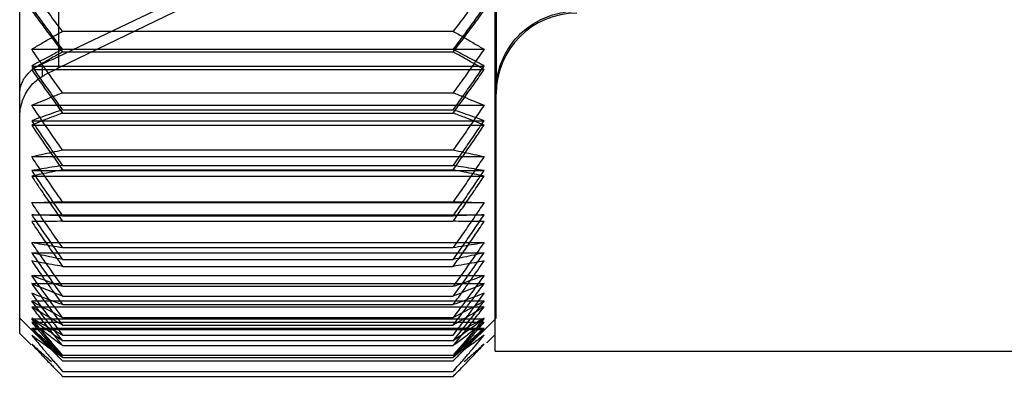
# Model space of a CAD drawing. Header units: inches. Extents: x 0.2 to 16.8, y 0.1 to 10.8.
# Tile 13 of 50: x 6.654 to 6.8979, y 2.7965 to 2.8849. Entities that reach past the tile are written whole.
import ezdxf

# ---------------------------------------------------------------- set-up
doc = ezdxf.new("R2010")
doc.units = ezdxf.units.IN
doc.header["$LTSCALE"] = 0.935
doc.header["$MEASUREMENT"] = 0
doc.layers.get('0').update_dxf_attribs({"linetype": 'CONTINUOUS'})

msp = doc.modelspace()

# ---------------------------------------------------------------- linework, layer by layer
at = {"color": 7, "linetype": 'CONTINUOUS'}
for p, q in [((6.77179, 2.80272), (6.77179, 3.05156)), ((6.654, 2.80711), (6.654, 3.04333)), ((6.66463, 2.87694), (6.76137, 2.87694)), ((6.65697, 2.87257), (6.76903, 2.87257)), ((6.66463, 2.86177), (6.76137, 2.86177)), ((6.65697, 2.85878), (6.76903, 2.85878)), ((6.66463, 2.84769), (6.76137, 2.84769)), ((6.65697, 2.84614), (6.76903, 2.84614)), ((6.66463, 2.83494), (6.76137, 2.83494)), ((6.66463, 2.82373), (6.76137, 2.82373)), ((6.66463, 2.81426), (6.76137, 2.81426)), ((6.654, 2.80711), (6.65681, 2.8043)), ((6.66463, 2.80669), (6.76137, 2.80669)), ((6.7697, 2.8048), (6.77179, 2.80689)), ((6.77179, 2.80272), (7.04779, 2.80272)), ((6.66463, 2.80114), (6.76137, 2.80114)), ((6.66463, 2.79772), (6.76137, 2.79772)), ((6.66463, 2.79648), (6.76137, 2.79648))]:
    msp.add_line(p, q, dxfattribs=at)
at = {"color": 9, "linetype": 'CONTINUOUS'}
for p, q in [((6.772, 2.99156), (6.772, 2.86656)), ((6.66365, 2.89327), (6.66365, 2.87296)), ((6.65962, 2.87087), (6.65962, 2.87402))]:
    msp.add_line(p, q, dxfattribs=at)
at = {"color": 6, "linetype": 'CONTINUOUS'}
for p, q in [((6.66365, 2.87582), (6.7288, 2.90699)), ((6.66365, 2.87296), (6.7288, 2.90463)), ((6.66463, 2.88207), (6.76137, 2.88207)), ((6.65697, 2.87759), (6.76903, 2.87759)), ((6.65697, 2.87345), (6.76903, 2.87345)), ((6.66463, 2.86683), (6.76137, 2.86683)), ((6.772, 2.81096), (6.772, 2.86656)), ((6.65697, 2.86372), (6.76903, 2.86372)), ((6.66463, 2.86258), (6.76137, 2.86258)), ((6.65697, 2.85989), (6.76903, 2.85989)), ((6.66463, 2.85265), (6.76137, 2.85265)), ((6.65697, 2.85098), (6.76903, 2.85098)), ((6.65697, 2.84751), (6.76903, 2.84751)), ((6.66463, 2.84876), (6.76137, 2.84876)), ((6.65697, 2.83957), (6.76903, 2.83957)), ((6.66463, 2.83978), (6.76137, 2.83978)), ((6.65697, 2.83653), (6.76903, 2.83653)), ((6.66463, 2.83631), (6.76137, 2.83631)), ((6.65697, 2.82969), (6.76903, 2.82969)), ((6.65697, 2.82712), (6.76903, 2.82712)), ((6.66463, 2.82844), (6.76137, 2.82844)), ((6.66463, 2.82545), (6.76137, 2.82545)), ((6.65697, 2.82151), (6.76903, 2.82151)), ((6.65697, 2.81947), (6.76903, 2.81947)), ((6.66463, 2.81882), (6.76137, 2.81882)), ((6.65697, 2.81517), (6.76903, 2.81517)), ((6.66463, 2.81636), (6.76137, 2.81636)), ((6.65697, 2.81369), (6.76903, 2.81369)), ((6.654, 2.81095), (6.66225, 2.80271)), ((6.65697, 2.81078), (6.76903, 2.81078)), ((6.65697, 2.80988), (6.76903, 2.80988)), ((6.66463, 2.81108), (6.76137, 2.81108)), ((6.76375, 2.80271), (6.772, 2.81095)), ((6.65697, 2.80841), (6.76903, 2.80841)), ((6.65697, 2.80811), (6.76903, 2.80811)), ((6.66463, 2.80921), (6.76137, 2.80921)), ((6.66463, 2.80537), (6.76137, 2.80537)), ((6.66463, 2.8041), (6.76137, 2.8041)), ((6.66463, 2.80177), (6.76137, 2.80177)), ((6.66463, 2.80035), (6.76137, 2.80035))]:
    msp.add_line(p, q, dxfattribs=at)
msp.add_arc((6.792, 2.86656), 0.02, 90, 180, dxfattribs=at)
for points, knots in [([(6.66463, 2.88207), (6.66375, 2.88321), (6.66201, 2.88549), (6.65945, 2.88892), (6.65779, 2.8912), (6.65697, 2.89233)], [0, 0, 0, 0, 0.338756, 0.67209, 1, 1, 1, 1]), ([(6.76903, 2.89233), (6.76821, 2.8912), (6.76655, 2.88892), (6.764, 2.88549), (6.76225, 2.88321), (6.76137, 2.88207)], [0, 0, 0, 0, 0.32791, 0.661244, 1, 1, 1, 1]), ([(6.65697, 2.88797), (6.65779, 2.88681), (6.65945, 2.88449), (6.66201, 2.88102), (6.66375, 2.8787), (6.66463, 2.87754)], [0, 0, 0, 0, 0.327981, 0.661314, 1, 1, 1, 1]), ([(6.76137, 2.87754), (6.76225, 2.8787), (6.764, 2.88102), (6.76655, 2.88449), (6.76821, 2.88681), (6.76903, 2.88797)], [0, 0, 0, 0, 0.338686, 0.672019, 1, 1, 1, 1]), ([(6.65697, 2.87759), (6.65779, 2.87809), (6.65946, 2.87909), (6.66202, 2.88058), (6.66375, 2.88157), (6.66463, 2.88207)], [0, 0, 0, 0, 0.324896, 0.65825, 1, 1, 1, 1]), ([(6.76137, 2.88207), (6.76225, 2.88157), (6.76399, 2.88058), (6.76654, 2.87909), (6.76821, 2.87809), (6.76903, 2.87759)], [0, 0, 0, 0, 0.34175, 0.675104, 1, 1, 1, 1]), ([(6.66463, 2.86683), (6.66375, 2.86803), (6.662, 2.87042), (6.65945, 2.87401), (6.65779, 2.8764), (6.65697, 2.87759)], [0, 0, 0, 0, 0.338599, 0.671932, 1, 1, 1, 1]), ([(6.66463, 2.87754), (6.66375, 2.87709), (6.66202, 2.87618), (6.65946, 2.87482), (6.65779, 2.87391), (6.65697, 2.87345)], [0, 0, 0, 0, 0.342028, 0.675384, 1, 1, 1, 1]), ([(6.65962, 2.87402), (6.66005, 2.8742), (6.66093, 2.87457), (6.66228, 2.87517), (6.66319, 2.8756), (6.66365, 2.87582)], [0, 0, 0, 0, 0.316073, 0.650838, 1, 1, 1, 1]), ([(6.76903, 2.87759), (6.76821, 2.8764), (6.76655, 2.87401), (6.764, 2.87042), (6.76225, 2.86803), (6.76137, 2.86683)], [0, 0, 0, 0, 0.328068, 0.661401, 1, 1, 1, 1]), ([(6.76903, 2.87345), (6.76821, 2.87391), (6.76654, 2.87482), (6.76398, 2.87618), (6.76225, 2.87709), (6.76137, 2.87754)], [0, 0, 0, 0, 0.324616, 0.657972, 1, 1, 1, 1]), ([(6.654, 2.86645), (6.654, 2.86683), (6.65406, 2.86761), (6.65436, 2.86879), (6.65487, 2.86996), (6.65558, 2.87106), (6.65646, 2.87202), (6.65744, 2.87284), (6.65849, 2.87351), (6.65924, 2.87387), (6.65962, 2.87402)], [0, 0, 0, 0, 0.112524, 0.234554, 0.363352, 0.49508, 0.625029, 0.752366, 0.877551, 1, 1, 1, 1]), ([(6.65697, 2.87345), (6.65779, 2.87225), (6.65945, 2.86983), (6.662, 2.86621), (6.66375, 2.86379), (6.66463, 2.86258)], [0, 0, 0, 0, 0.32812, 0.661453, 1, 1, 1, 1]), ([(6.76137, 2.86258), (6.76225, 2.86379), (6.764, 2.86621), (6.76655, 2.86983), (6.76821, 2.87225), (6.76903, 2.87345)], [0, 0, 0, 0, 0.338547, 0.67188, 1, 1, 1, 1]), ([(6.654, 2.86066), (6.654, 2.86131), (6.6541, 2.86261), (6.65453, 2.86447), (6.65522, 2.86619), (6.65611, 2.86771), (6.65715, 2.869), (6.65833, 2.87006), (6.65918, 2.87063), (6.65962, 2.87087)], [0, 0, 0, 0, 0.160545, 0.317847, 0.469529, 0.612968, 0.748219, 0.877051, 1, 1, 1, 1]), ([(6.66365, 2.87296), (6.66319, 2.87273), (6.66227, 2.87228), (6.66093, 2.87158), (6.66005, 2.87111), (6.65962, 2.87087)], [0, 0, 0, 0, 0.342131, 0.6751, 1, 1, 1, 1]), ([(6.65697, 2.86372), (6.65779, 2.86407), (6.65947, 2.86476), (6.66202, 2.8658), (6.66375, 2.86648), (6.66463, 2.86683)], [0, 0, 0, 0, 0.324014, 0.657377, 1, 1, 1, 1]), ([(6.76137, 2.86683), (6.76225, 2.86648), (6.76398, 2.8658), (6.76654, 2.86476), (6.76821, 2.86407), (6.76903, 2.86372)], [0, 0, 0, 0, 0.342623, 0.675986, 1, 1, 1, 1]), ([(6.66463, 2.85265), (6.66375, 2.85389), (6.662, 2.85635), (6.65945, 2.86004), (6.65779, 2.8625), (6.65697, 2.86372)], [0, 0, 0, 0, 0.338511, 0.671845, 1, 1, 1, 1]), ([(6.76903, 2.86372), (6.76821, 2.8625), (6.76655, 2.86004), (6.764, 2.85635), (6.76225, 2.85389), (6.76137, 2.85265)], [0, 0, 0, 0, 0.328155, 0.661489, 1, 1, 1, 1]), ([(6.66463, 2.86258), (6.66375, 2.86228), (6.66202, 2.86169), (6.65947, 2.86079), (6.65779, 2.86019), (6.65697, 2.85989)], [0, 0, 0, 0, 0.34288, 0.676245, 1, 1, 1, 1]), ([(6.76903, 2.85989), (6.76821, 2.86019), (6.76653, 2.86079), (6.76398, 2.86169), (6.76225, 2.86228), (6.76137, 2.86258)], [0, 0, 0, 0, 0.323755, 0.65712, 1, 1, 1, 1]), ([(6.65697, 2.85989), (6.65779, 2.85866), (6.65945, 2.85618), (6.662, 2.85248), (6.66375, 2.85), (6.66463, 2.84876)], [0, 0, 0, 0, 0.328192, 0.661526, 1, 1, 1, 1]), ([(6.76137, 2.84876), (6.76225, 2.85), (6.764, 2.85248), (6.76655, 2.85618), (6.76821, 2.85866), (6.76903, 2.85989)], [0, 0, 0, 0, 0.338474, 0.671808, 1, 1, 1, 1]), ([(6.65697, 2.85098), (6.65779, 2.85116), (6.65947, 2.85154), (6.66202, 2.85209), (6.66375, 2.85246), (6.66463, 2.85265)], [0, 0, 0, 0, 0.323275, 0.656647, 1, 1, 1, 1]), ([(6.76137, 2.85265), (6.76225, 2.85246), (6.76398, 2.85209), (6.76653, 2.85154), (6.76821, 2.85116), (6.76903, 2.85098)], [0, 0, 0, 0, 0.343353, 0.676725, 1, 1, 1, 1]), ([(6.66463, 2.83978), (6.66375, 2.84103), (6.662, 2.84352), (6.65945, 2.84725), (6.65779, 2.84974), (6.65697, 2.85098)], [0, 0, 0, 0, 0.338487, 0.67182, 1, 1, 1, 1]), ([(6.76903, 2.85098), (6.76821, 2.84974), (6.76655, 2.84725), (6.764, 2.84352), (6.76225, 2.84103), (6.76137, 2.83978)], [0, 0, 0, 0, 0.32818, 0.661513, 1, 1, 1, 1]), ([(6.66463, 2.84876), (6.66375, 2.84862), (6.66202, 2.84835), (6.65947, 2.84793), (6.6578, 2.84765), (6.65697, 2.84751)], [0, 0, 0, 0, 0.343519, 0.676892, 1, 1, 1, 1]), ([(6.65697, 2.84751), (6.65779, 2.84627), (6.65945, 2.84378), (6.662, 2.84005), (6.66375, 2.83756), (6.66463, 2.83631)], [0, 0, 0, 0, 0.328204, 0.661537, 1, 1, 1, 1]), ([(6.76903, 2.84751), (6.76821, 2.84765), (6.76653, 2.84793), (6.76398, 2.84835), (6.76225, 2.84862), (6.76137, 2.84876)], [0, 0, 0, 0, 0.323108, 0.656481, 1, 1, 1, 1]), ([(6.76137, 2.83631), (6.76225, 2.83756), (6.764, 2.84005), (6.76655, 2.84378), (6.76821, 2.84627), (6.76903, 2.84751)], [0, 0, 0, 0, 0.338463, 0.671796, 1, 1, 1, 1]), ([(6.65697, 2.83957), (6.6578, 2.83959), (6.65947, 2.83964), (6.66202, 2.83971), (6.66375, 2.83976), (6.66463, 2.83978)], [0, 0, 0, 0, 0.32293, 0.656307, 1, 1, 1, 1]), ([(6.66463, 2.82844), (6.66375, 2.82968), (6.662, 2.83215), (6.65945, 2.83586), (6.65779, 2.83833), (6.65697, 2.83957)], [0, 0, 0, 0, 0.338522, 0.671856, 1, 1, 1, 1]), ([(6.76137, 2.83978), (6.76225, 2.83976), (6.76398, 2.83971), (6.76653, 2.83964), (6.76821, 2.83959), (6.76903, 2.83957)], [0, 0, 0, 0, 0.343693, 0.67707, 1, 1, 1, 1]), ([(6.76903, 2.83957), (6.76821, 2.83833), (6.76655, 2.83586), (6.764, 2.83215), (6.76225, 2.82968), (6.76137, 2.82844)], [0, 0, 0, 0, 0.328144, 0.661478, 1, 1, 1, 1]), ([(6.66463, 2.83631), (6.66375, 2.83634), (6.66202, 2.83638), (6.65947, 2.83645), (6.6578, 2.8365), (6.65697, 2.83653)], [0, 0, 0, 0, 0.343705, 0.677081, 1, 1, 1, 1]), ([(6.65697, 2.83653), (6.65779, 2.8353), (6.65945, 2.83284), (6.662, 2.82915), (6.66375, 2.82669), (6.66463, 2.82545)], [0, 0, 0, 0, 0.328155, 0.661489, 1, 1, 1, 1]), ([(6.76137, 2.82545), (6.76225, 2.82669), (6.764, 2.82915), (6.76655, 2.83284), (6.76821, 2.8353), (6.76903, 2.83653)], [0, 0, 0, 0, 0.338511, 0.671845, 1, 1, 1, 1]), ([(6.76903, 2.83653), (6.76821, 2.8365), (6.76653, 2.83645), (6.76398, 2.83638), (6.76225, 2.83634), (6.76137, 2.83631)], [0, 0, 0, 0, 0.322919, 0.656295, 1, 1, 1, 1]), ([(6.66463, 2.81882), (6.66375, 2.82003), (6.662, 2.82245), (6.65945, 2.82607), (6.65779, 2.82848), (6.65697, 2.82969)], [0, 0, 0, 0, 0.33862, 0.671954, 1, 1, 1, 1]), ([(6.65697, 2.82969), (6.6578, 2.82955), (6.65947, 2.82927), (6.66202, 2.82885), (6.66375, 2.82858), (6.66463, 2.82844)], [0, 0, 0, 0, 0.323131, 0.656505, 1, 1, 1, 1]), ([(6.76137, 2.82844), (6.76225, 2.82858), (6.76398, 2.82885), (6.76653, 2.82927), (6.76821, 2.82955), (6.76903, 2.82969)], [0, 0, 0, 0, 0.343495, 0.676869, 1, 1, 1, 1]), ([(6.76903, 2.82969), (6.76821, 2.82848), (6.76655, 2.82607), (6.764, 2.82245), (6.76225, 2.82003), (6.76137, 2.81882)], [0, 0, 0, 0, 0.328046, 0.66138, 1, 1, 1, 1]), ([(6.66463, 2.82545), (6.66375, 2.82564), (6.66202, 2.82601), (6.65947, 2.82656), (6.65779, 2.82694), (6.65697, 2.82712)], [0, 0, 0, 0, 0.343353, 0.676725, 1, 1, 1, 1]), ([(6.65697, 2.82712), (6.65779, 2.82593), (6.65945, 2.82354), (6.662, 2.81996), (6.66375, 2.81757), (6.66463, 2.81636)], [0, 0, 0, 0, 0.328044, 0.661378, 1, 1, 1, 1]), ([(6.76137, 2.81636), (6.76225, 2.81757), (6.764, 2.81996), (6.76655, 2.82354), (6.76821, 2.82593), (6.76903, 2.82712)], [0, 0, 0, 0, 0.338622, 0.671956, 1, 1, 1, 1]), ([(6.76903, 2.82712), (6.76821, 2.82694), (6.76653, 2.82656), (6.76398, 2.82601), (6.76225, 2.82564), (6.76137, 2.82545)], [0, 0, 0, 0, 0.323275, 0.656647, 1, 1, 1, 1]), ([(6.66463, 2.81108), (6.66375, 2.81225), (6.662, 2.81456), (6.65945, 2.81804), (6.65779, 2.82035), (6.65697, 2.82151)], [0, 0, 0, 0, 0.338787, 0.672121, 1, 1, 1, 1]), ([(6.65697, 2.82151), (6.65779, 2.82121), (6.65947, 2.82061), (6.66202, 2.81971), (6.66375, 2.81911), (6.66463, 2.81882)], [0, 0, 0, 0, 0.323789, 0.657155, 1, 1, 1, 1]), ([(6.76137, 2.81882), (6.76225, 2.81911), (6.76398, 2.81971), (6.76653, 2.82061), (6.76821, 2.82121), (6.76903, 2.82151)], [0, 0, 0, 0, 0.342845, 0.676211, 1, 1, 1, 1]), ([(6.76903, 2.82151), (6.76821, 2.82035), (6.76655, 2.81804), (6.764, 2.81456), (6.76225, 2.81225), (6.76137, 2.81108)], [0, 0, 0, 0, 0.327879, 0.661213, 1, 1, 1, 1]), ([(6.66463, 2.81636), (6.66375, 2.81671), (6.66202, 2.81739), (6.65947, 2.81843), (6.65779, 2.81912), (6.65697, 2.81947)], [0, 0, 0, 0, 0.342611, 0.675974, 1, 1, 1, 1]), ([(6.65697, 2.81947), (6.65779, 2.81833), (6.65945, 2.81605), (6.66201, 2.81263), (6.66375, 2.81035), (6.66463, 2.80921)], [0, 0, 0, 0, 0.327862, 0.661196, 1, 1, 1, 1]), ([(6.76137, 2.80921), (6.76225, 2.81035), (6.764, 2.81263), (6.76655, 2.81605), (6.76821, 2.81833), (6.76903, 2.81947)], [0, 0, 0, 0, 0.338804, 0.672138, 1, 1, 1, 1]), ([(6.76903, 2.81947), (6.76821, 2.81912), (6.76654, 2.81843), (6.76398, 2.81739), (6.76225, 2.81671), (6.76137, 2.81636)], [0, 0, 0, 0, 0.324026, 0.657389, 1, 1, 1, 1]), ([(6.66463, 2.80537), (6.66375, 2.80646), (6.66201, 2.80864), (6.65945, 2.81191), (6.65779, 2.81408), (6.65697, 2.81517)], [0, 0, 0, 0, 0.339034, 0.672369, 1, 1, 1, 1]), ([(6.65697, 2.81517), (6.65779, 2.81471), (6.65946, 2.8138), (6.66202, 2.81244), (6.66375, 2.81154), (6.66463, 2.81108)], [0, 0, 0, 0, 0.324663, 0.658019, 1, 1, 1, 1]), ([(6.76137, 2.81108), (6.76225, 2.81154), (6.76398, 2.81244), (6.76654, 2.8138), (6.76821, 2.81471), (6.76903, 2.81517)], [0, 0, 0, 0, 0.341981, 0.675337, 1, 1, 1, 1]), ([(6.76903, 2.81517), (6.76821, 2.81408), (6.76655, 2.81191), (6.764, 2.80864), (6.76225, 2.80646), (6.76137, 2.80537)], [0, 0, 0, 0, 0.327631, 0.660966, 1, 1, 1, 1]), ([(6.66463, 2.80921), (6.66375, 2.8097), (6.66202, 2.81069), (6.65946, 2.81219), (6.65779, 2.81319), (6.65697, 2.81369)], [0, 0, 0, 0, 0.341727, 0.675081, 1, 1, 1, 1]), ([(6.65697, 2.81369), (6.65779, 2.81263), (6.65945, 2.81049), (6.66201, 2.8073), (6.66375, 2.80517), (6.66463, 2.8041)], [0, 0, 0, 0, 0.327598, 0.660933, 1, 1, 1, 1]), ([(6.76137, 2.8041), (6.76225, 2.80517), (6.764, 2.8073), (6.76655, 2.81049), (6.76821, 2.81263), (6.76903, 2.81369)], [0, 0, 0, 0, 0.339067, 0.672402, 1, 1, 1, 1]), ([(6.76903, 2.81369), (6.76821, 2.81319), (6.76654, 2.81219), (6.76398, 2.81069), (6.76225, 2.8097), (6.76137, 2.80921)], [0, 0, 0, 0, 0.324919, 0.658273, 1, 1, 1, 1]), ([(6.66463, 2.80177), (6.66375, 2.80277), (6.66201, 2.80477), (6.65945, 2.80778), (6.65779, 2.80978), (6.65697, 2.81078)], [0, 0, 0, 0, 0.339378, 0.672714, 1, 1, 1, 1]), ([(6.65697, 2.81078), (6.65779, 2.81018), (6.65946, 2.80897), (6.66201, 2.80717), (6.66375, 2.80597), (6.66463, 2.80537)], [0, 0, 0, 0, 0.325532, 0.65888, 1, 1, 1, 1]), ([(6.66463, 2.8041), (6.66375, 2.80474), (6.66201, 2.80602), (6.65946, 2.80795), (6.65779, 2.80924), (6.65697, 2.80988)], [0, 0, 0, 0, 0.34089, 0.674236, 1, 1, 1, 1]), ([(6.65697, 2.80988), (6.65779, 2.80891), (6.65945, 2.80696), (6.66201, 2.80405), (6.66375, 2.8021), (6.66463, 2.80113)], [0, 0, 0, 0, 0.327233, 0.660569, 1, 1, 1, 1]), ([(6.76137, 2.80537), (6.76225, 2.80597), (6.76399, 2.80717), (6.76654, 2.80897), (6.76821, 2.81018), (6.76903, 2.81078)], [0, 0, 0, 0, 0.34112, 0.674468, 1, 1, 1, 1]), ([(6.76903, 2.81078), (6.76821, 2.80978), (6.76655, 2.80778), (6.764, 2.80477), (6.76225, 2.80277), (6.76137, 2.80177)], [0, 0, 0, 0, 0.327286, 0.660622, 1, 1, 1, 1]), ([(6.76137, 2.80113), (6.76225, 2.8021), (6.76399, 2.80405), (6.76655, 2.80696), (6.76821, 2.80891), (6.76903, 2.80988)], [0, 0, 0, 0, 0.339431, 0.672767, 1, 1, 1, 1]), ([(6.76903, 2.80988), (6.76821, 2.80924), (6.76654, 2.80795), (6.76399, 2.80602), (6.76225, 2.80474), (6.76137, 2.8041)], [0, 0, 0, 0, 0.325764, 0.65911, 1, 1, 1, 1]), ([(6.66463, 2.80035), (6.66375, 2.80124), (6.66201, 2.80303), (6.65946, 2.80572), (6.65779, 2.80752), (6.65697, 2.80841)], [0, 0, 0, 0, 0.339629, 0.672967, 1, 1, 1, 1]), ([(6.65697, 2.80841), (6.65779, 2.80768), (6.65946, 2.8062), (6.66201, 2.80398), (6.66375, 2.80251), (6.66463, 2.80177)], [0, 0, 0, 0, 0.326111, 0.659453, 1, 1, 1, 1]), ([(6.66463, 2.80113), (6.66375, 2.8019), (6.66201, 2.80345), (6.65946, 2.80578), (6.65779, 2.80734), (6.65697, 2.80811)], [0, 0, 0, 0, 0.340185, 0.673526, 1, 1, 1, 1]), ([(6.65697, 2.80811), (6.65779, 2.80725), (6.65946, 2.80552), (6.66201, 2.80293), (6.66375, 2.80121), (6.66463, 2.80035)], [0, 0, 0, 0, 0.326745, 0.660083, 1, 1, 1, 1]), ([(6.76137, 2.80177), (6.76225, 2.80251), (6.76399, 2.80398), (6.76654, 2.8062), (6.76821, 2.80768), (6.76903, 2.80841)], [0, 0, 0, 0, 0.340547, 0.673889, 1, 1, 1, 1]), ([(6.76903, 2.80841), (6.76821, 2.80752), (6.76655, 2.80572), (6.76399, 2.80303), (6.76225, 2.80124), (6.76137, 2.80035)], [0, 0, 0, 0, 0.327033, 0.660371, 1, 1, 1, 1]), ([(6.76137, 2.80035), (6.76225, 2.80121), (6.76399, 2.80293), (6.76655, 2.80552), (6.76821, 2.80725), (6.76903, 2.80811)], [0, 0, 0, 0, 0.339917, 0.673255, 1, 1, 1, 1]), ([(6.76903, 2.80811), (6.76821, 2.80734), (6.76654, 2.80578), (6.76399, 2.80345), (6.76225, 2.8019), (6.76137, 2.80113)], [0, 0, 0, 0, 0.326474, 0.659815, 1, 1, 1, 1])]:
    msp.add_open_spline(points, degree=3, knots=knots, dxfattribs=at)
at = {"color": 7, "linetype": 'CONTINUOUS'}
for points, knots in [([(6.65697, 2.88725), (6.65777, 2.88614), (6.65941, 2.88388), (6.66196, 2.88044), (6.66372, 2.87812), (6.66463, 2.87694)], [0, 0, 0, 0, 0.319147, 0.652076, 1, 1, 1, 1]), ([(6.76137, 2.87694), (6.76228, 2.87812), (6.76404, 2.88044), (6.7666, 2.88388), (6.76824, 2.88614), (6.76903, 2.88725)], [0, 0, 0, 0, 0.348074, 0.680999, 1, 1, 1, 1]), ([(6.66463, 2.87694), (6.66372, 2.87644), (6.66196, 2.87545), (6.65941, 2.874), (6.65777, 2.87304), (6.65697, 2.87257)], [0, 0, 0, 0, 0.353361, 0.685982, 1, 1, 1, 1]), ([(6.76903, 2.87257), (6.76824, 2.87304), (6.76659, 2.874), (6.76404, 2.87545), (6.76228, 2.87644), (6.76137, 2.87694)], [0, 0, 0, 0, 0.3144, 0.647039, 1, 1, 1, 1]), ([(6.65697, 2.87257), (6.65777, 2.8714), (6.65941, 2.86904), (6.66196, 2.86544), (6.66372, 2.86301), (6.66463, 2.86177)], [0, 0, 0, 0, 0.319449, 0.652404, 1, 1, 1, 1]), ([(6.76137, 2.86177), (6.76228, 2.86301), (6.76404, 2.86544), (6.7666, 2.86904), (6.76824, 2.8714), (6.76903, 2.87257)], [0, 0, 0, 0, 0.347725, 0.680675, 1, 1, 1, 1]), ([(6.66463, 2.86177), (6.66372, 2.86143), (6.66196, 2.86076), (6.65941, 2.85976), (6.65777, 2.85911), (6.65697, 2.85878)], [0, 0, 0, 0, 0.354531, 0.687104, 1, 1, 1, 1]), ([(6.76903, 2.85878), (6.76823, 2.85911), (6.76659, 2.85976), (6.76404, 2.86076), (6.76228, 2.86143), (6.76137, 2.86177)], [0, 0, 0, 0, 0.313308, 0.645903, 1, 1, 1, 1]), ([(6.65697, 2.85878), (6.65777, 2.85759), (6.65941, 2.85516), (6.66196, 2.85146), (6.66372, 2.84896), (6.66463, 2.84769)], [0, 0, 0, 0, 0.31968, 0.65266, 1, 1, 1, 1]), ([(6.76137, 2.84769), (6.76228, 2.84896), (6.76404, 2.85146), (6.7666, 2.85516), (6.76824, 2.85759), (6.76903, 2.85878)], [0, 0, 0, 0, 0.347447, 0.680423, 1, 1, 1, 1]), ([(6.66463, 2.84769), (6.66372, 2.84752), (6.66196, 2.84717), (6.65941, 2.84665), (6.65777, 2.84631), (6.65697, 2.84614)], [0, 0, 0, 0, 0.355558, 0.688085, 1, 1, 1, 1]), ([(6.76903, 2.84614), (6.76823, 2.84631), (6.76659, 2.84665), (6.76404, 2.84717), (6.76228, 2.84752), (6.76137, 2.84769)], [0, 0, 0, 0, 0.312361, 0.644912, 1, 1, 1, 1]), ([(6.65778, 2.84492), (6.65831, 2.84412), (6.65968, 2.84207), (6.66196, 2.83874), (6.66372, 2.83622), (6.66463, 2.83494)], [0, 0, 0, 0, 0.237488, 0.610815, 1, 1, 1, 1]), ([(6.76137, 2.83494), (6.76228, 2.83622), (6.76404, 2.83874), (6.76582, 2.84134), (6.76669, 2.84264), (6.76673, 2.84269)], [0, 0, 0, 0, 0.499985, 0.979475, 1, 1, 1, 1]), ([(6.66463, 2.83494), (6.66373, 2.83493), (6.66198, 2.83491), (6.65943, 2.83488), (6.65777, 2.83486), (6.65697, 2.83485)], [0, 0, 0, 0, 0.352552, 0.685499, 1, 1, 1, 1]), ([(6.65697, 2.83485), (6.65776, 2.83366), (6.65939, 2.83123), (6.66195, 2.82753), (6.66372, 2.82502), (6.66463, 2.82373)], [0, 0, 0, 0, 0.317275, 0.649918, 1, 1, 1, 1]), ([(6.76662, 2.83488), (6.76577, 2.83489), (6.76402, 2.83491), (6.76227, 2.83493), (6.76137, 2.83494)], [0, 0, 0, 0, 0.485764, 1, 1, 1, 1]), ([(6.76137, 2.82373), (6.76229, 2.82502), (6.76406, 2.82753), (6.7658, 2.83006), (6.76664, 2.8313)], [0, 0, 0, 0, 0.513119, 1, 1, 1, 1]), ([(6.66463, 2.82373), (6.66373, 2.82389), (6.66198, 2.8242), (6.65943, 2.82465), (6.65777, 2.82495), (6.65697, 2.8251)], [0, 0, 0, 0, 0.352493, 0.685414, 1, 1, 1, 1]), ([(6.65697, 2.8251), (6.65776, 2.82394), (6.65881, 2.82242), (6.65987, 2.82091), (6.66012, 2.82055)], [0, 0, 0, 0, 0.760906, 1, 1, 1, 1]), ([(6.76903, 2.8251), (6.76823, 2.82495), (6.76658, 2.82465), (6.76402, 2.8242), (6.76227, 2.82389), (6.76137, 2.82373)], [0, 0, 0, 0, 0.314689, 0.647615, 1, 1, 1, 1]), ([(6.76588, 2.82055), (6.76613, 2.82091), (6.76719, 2.82242), (6.76824, 2.82394), (6.76903, 2.8251)], [0, 0, 0, 0, 0.240078, 1, 1, 1, 1]), ([(6.66012, 2.82055), (6.66072, 2.81971), (6.66221, 2.8176), (6.66372, 2.81551), (6.66463, 2.81426)], [0, 0, 0, 0, 0.39965, 1, 1, 1, 1]), ([(6.76137, 2.81426), (6.76229, 2.81551), (6.7638, 2.8176), (6.76529, 2.81971), (6.76588, 2.82055)], [0, 0, 0, 0, 0.601084, 1, 1, 1, 1]), ([(6.66463, 2.81426), (6.66373, 2.81458), (6.66198, 2.81521), (6.66023, 2.81585), (6.65938, 2.81617)], [0, 0, 0, 0, 0.513941, 1, 1, 1, 1]), ([(6.76903, 2.81707), (6.76823, 2.81677), (6.76658, 2.81615), (6.76492, 2.81554), (6.76407, 2.81523)], [0, 0, 0, 0, 0.486364, 1, 1, 1, 1]), ([(6.76503, 2.81156), (6.76557, 2.81229), (6.76691, 2.81412), (6.76824, 2.81596), (6.76903, 2.81707)], [0, 0, 0, 0, 0.39895, 1, 1, 1, 1]), ([(6.65818, 2.80931), (6.65857, 2.80879), (6.65981, 2.80719), (6.66106, 2.80559), (6.66192, 2.80451)], [0, 0, 0, 0, 0.320173, 1, 1, 1, 1]), ([(6.66463, 2.80669), (6.66373, 2.80717), (6.66266, 2.80774), (6.66159, 2.80832), (6.66142, 2.80841)], [0, 0, 0, 0, 0.842649, 1, 1, 1, 1]), ([(6.76663, 2.80489), (6.76578, 2.80427), (6.7649, 2.80364), (6.76401, 2.80301), (6.76398, 2.80298)], [0, 0, 0, 0, 0.964667, 1, 1, 1, 1]), ([(6.65697, 2.80447), (6.65777, 2.80361), (6.65861, 2.80271), (6.65946, 2.80181), (6.6595, 2.80177)], [0, 0, 0, 0, 0.948924, 1, 1, 1, 1]), ([(6.66016, 2.80286), (6.66074, 2.80218), (6.66166, 2.80111), (6.66259, 2.80004), (6.66293, 2.79966)], [0, 0, 0, 0, 0.635126, 1, 1, 1, 1])]:
    msp.add_open_spline(points, degree=3, knots=knots, dxfattribs=at)
at = {"color": 9, "linetype": 'CONTINUOUS'}
msp.add_open_spline([(6.772, 2.86726), (6.772, 2.86898), (6.77245, 2.87237), (6.7744, 2.8771), (6.7775, 2.88121), (6.78164, 2.88445), (6.78659, 2.88655), (6.79019, 2.88704), (6.792, 2.88704)], degree=3, knots=[0, 0, 0, 0, 0.165339, 0.324713, 0.48775, 0.655393, 0.82563, 1, 1, 1, 1], dxfattribs=at)
at = {"color": 7, "linetype": 'CONTINUOUS'}
for points in [[(6.65697, 2.84614), (6.65724, 2.84573), (6.65751, 2.84533), (6.65778, 2.84492)], [(6.76673, 2.84269), (6.7675, 2.84384), (6.76827, 2.84499), (6.76903, 2.84614)], [(6.76903, 2.83485), (6.76823, 2.83486), (6.76742, 2.83487), (6.76662, 2.83488)], [(6.76664, 2.8313), (6.76745, 2.83248), (6.76824, 2.83366), (6.76903, 2.83485)], [(6.65938, 2.81617), (6.65857, 2.81647), (6.65777, 2.81677), (6.65697, 2.81707)], [(6.65697, 2.81707), (6.65776, 2.81596), (6.65856, 2.81485), (6.65936, 2.81375)], [(6.76407, 2.81523), (6.76317, 2.8149), (6.76227, 2.81458), (6.76137, 2.81426)], [(6.65936, 2.81375), (6.66021, 2.81259), (6.66106, 2.81144), (6.66191, 2.81029)], [(6.65877, 2.80987), (6.65817, 2.81021), (6.65757, 2.81055), (6.65697, 2.81089)], [(6.65697, 2.81089), (6.65721, 2.81057), (6.65745, 2.81026), (6.65769, 2.80994)], [(6.65769, 2.80994), (6.65785, 2.80973), (6.65801, 2.80952), (6.65818, 2.80931)], [(6.65938, 2.80954), (6.65918, 2.80965), (6.65897, 2.80976), (6.65877, 2.80987)], [(6.66191, 2.81029), (6.66281, 2.80909), (6.66372, 2.80789), (6.66463, 2.80669)], [(6.76137, 2.80669), (6.76228, 2.80789), (6.76319, 2.80909), (6.76409, 2.8103)], [(6.76409, 2.8103), (6.76441, 2.81072), (6.76472, 2.81114), (6.76503, 2.81156)], [(6.76903, 2.81089), (6.76823, 2.81043), (6.76743, 2.80998), (6.76662, 2.80954)], [(6.76783, 2.80931), (6.76823, 2.80984), (6.76863, 2.81036), (6.76903, 2.81089)], [(6.66142, 2.80841), (6.66074, 2.80879), (6.66006, 2.80916), (6.65938, 2.80954)], [(6.76458, 2.80841), (6.76441, 2.80832), (6.76424, 2.80823), (6.76407, 2.80814)], [(6.7641, 2.80454), (6.76495, 2.80561), (6.7658, 2.80669), (6.76664, 2.80777)], [(6.76662, 2.80954), (6.76594, 2.80916), (6.76526, 2.80879), (6.76458, 2.80841)], [(6.76664, 2.80777), (6.76704, 2.80828), (6.76743, 2.8088), (6.76783, 2.80931)], [(6.65802, 2.80589), (6.65767, 2.80614), (6.65732, 2.8064), (6.65697, 2.80666)], [(6.65697, 2.80666), (6.65776, 2.8057), (6.65856, 2.80475), (6.65937, 2.8038)], [(6.65938, 2.80489), (6.65892, 2.80522), (6.65847, 2.80555), (6.65802, 2.80589)], [(6.66192, 2.80305), (6.66107, 2.80366), (6.66022, 2.80427), (6.65938, 2.80489)], [(6.76903, 2.80666), (6.76823, 2.80607), (6.76743, 2.80548), (6.76663, 2.80489)], [(6.76664, 2.8038), (6.76717, 2.80443), (6.7677, 2.80506), (6.76823, 2.80569)], [(6.76823, 2.80569), (6.7685, 2.80602), (6.76876, 2.80634), (6.76903, 2.80666)], [(6.65937, 2.8023), (6.65857, 2.80302), (6.65777, 2.80374), (6.65697, 2.80447)], [(6.65937, 2.8038), (6.65963, 2.80349), (6.6599, 2.80317), (6.66016, 2.80286)], [(6.66192, 2.80451), (6.66282, 2.80339), (6.66372, 2.80226), (6.66463, 2.80114)], [(6.66463, 2.80114), (6.66373, 2.80178), (6.66282, 2.80241), (6.66192, 2.80305)], [(6.76137, 2.80114), (6.76229, 2.80227), (6.7632, 2.80341), (6.7641, 2.80454)], [(6.76409, 2.80082), (6.76468, 2.8015), (6.76526, 2.80218), (6.76584, 2.80286)], [(6.76584, 2.80286), (6.76611, 2.80317), (6.76637, 2.80349), (6.76664, 2.8038)], [(6.76903, 2.80447), (6.76823, 2.80374), (6.76743, 2.80302), (6.76663, 2.8023)], [(6.76664, 2.80191), (6.76744, 2.80276), (6.76824, 2.80361), (6.76903, 2.80447)], [(6.66015, 2.80161), (6.65989, 2.80184), (6.65963, 2.80207), (6.65937, 2.8023)], [(6.6595, 2.80177), (6.6603, 2.80092), (6.66111, 2.80008), (6.66192, 2.79925)], [(6.66192, 2.80005), (6.66133, 2.80057), (6.66074, 2.80109), (6.66015, 2.80161)], [(6.76137, 2.79772), (6.76228, 2.79875), (6.76319, 2.79979), (6.76409, 2.80082)], [(6.76585, 2.80161), (6.76526, 2.80109), (6.76467, 2.80057), (6.76408, 2.80005)], [(6.76409, 2.79925), (6.76494, 2.80013), (6.76579, 2.80102), (6.76664, 2.80191)], [(6.76663, 2.8023), (6.76637, 2.80207), (6.76611, 2.80184), (6.76585, 2.80161)], [(6.66192, 2.79925), (6.66204, 2.79912), (6.66217, 2.79899), (6.6623, 2.79886)], [(6.6623, 2.79886), (6.66273, 2.79842), (6.66316, 2.79798), (6.66359, 2.79754)], [(6.66293, 2.79966), (6.6635, 2.79901), (6.66406, 2.79836), (6.66463, 2.79772)], [(6.76137, 2.79648), (6.76228, 2.7974), (6.76319, 2.79832), (6.76409, 2.79925)], [(6.76188, 2.79816), (6.76171, 2.79801), (6.76154, 2.79787), (6.76137, 2.79772)], [(6.66359, 2.79754), (6.66373, 2.7974), (6.66387, 2.79725), (6.66401, 2.79711)], [(6.66401, 2.79711), (6.66422, 2.7969), (6.66442, 2.79669), (6.66463, 2.79648)], [(6.66463, 2.79648), (6.66442, 2.79669), (6.66422, 2.79689), (6.66401, 2.7971)], [(6.76199, 2.7971), (6.76179, 2.79689), (6.76158, 2.79669), (6.76137, 2.79648)]]:
    msp.add_open_spline(points, degree=3, dxfattribs=at)

doc.saveas('drawing.dxf')
